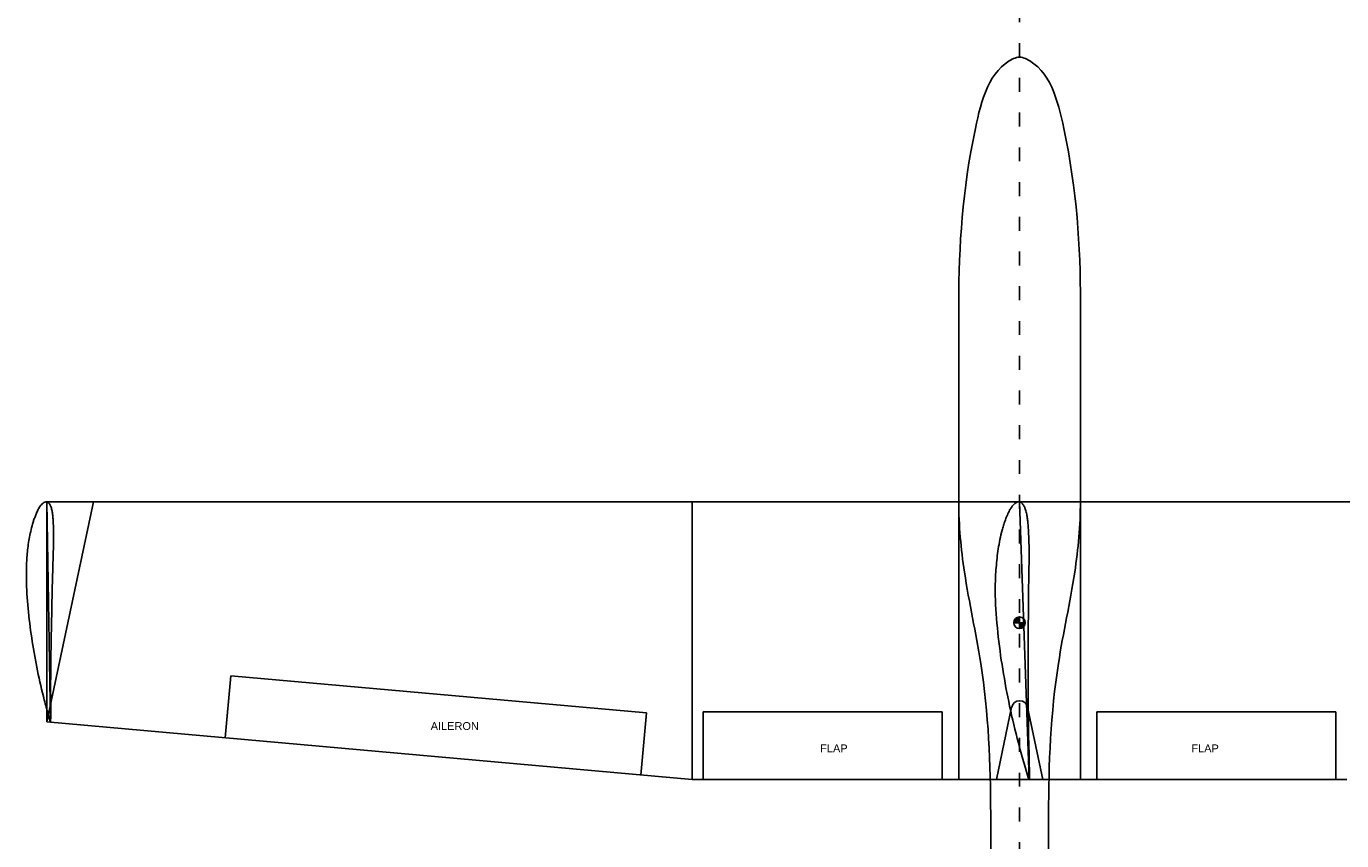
# Model space of a CAD drawing. Header units: millimetres. Extents: x 2217 to 6005, y 1873 to 4657.
# Tile 2 of 12: x 2217 to 3353, y 2702 to 3406. Entities that reach past the tile are written whole.
import ezdxf

# ---------------------------------------------------------------- set-up
doc = ezdxf.new("R2010")
doc.units = ezdxf.units.MM
doc.linetypes.add('ACAD_ISO03W100', pattern=[30, 12, -18])
doc.layers.add('7', color=7, linetype='Continuous')
doc.styles.get("Standard").update_dxf_attribs({"font": 'arial.ttf'})

msp = doc.modelspace()

# ---------------------------------------------------------------- hatches: boundary and pattern name
for points in [[(3074.3, 2890.6), (3074.3, 2895.6, 0.414214), (3069.3, 2890.6)], [(3079.3, 2890.6), (3074.3, 2890.6), (3074.3, 2885.6, 0.414214)]]:
    msp.add_hatch(color=256).paths.add_polyline_path(points)

# ---------------------------------------------------------------- linework, layer by layer
at = {"linetype": 'ACAD_ISO03W100'}
msp.add_line((3074.3, 1999.1), (3074.3, 4656.6), dxfattribs=at)
at = {"color": 3}
for p, q in [((3074.3, 3379.1), (3074.5, 3379.1)), ((3021.9, 2755.1), (3021.9, 3166.5)), ((3126.9, 2755.1), (3126.9, 3166.5)), ((3054.4, 2755.1), (3067.5, 2817.7)), ((3081.2, 2817.7), (3094.4, 2755.1)), ((3126.9, 2755.1), (3021.9, 2755.1)), ((3054.4, 2755.1), (3094.4, 2755.1)), ((3049.4, 2340.1), (3049.4, 2725.1)), ((3099.1, 2340.1), (3099.4, 2725.1))]:
    msp.add_line(p, q, dxfattribs=at)
at = {"color": 1}
for p, q in [((2234.3, 2805), (2274.6, 2995)), ((3074.3, 2995), (2274.6, 2995)), ((2791.7, 2755.1), (2791.7, 2995)), ((3074.3, 2995), (3873.9, 2995)), ((2393.3, 2844.8), (2388.5, 2791.2)), ((2752.1, 2812.7), (2393.3, 2844.8)), ((2752.1, 2812.7), (2747.3, 2759.1)), ((2801.2, 2755.1), (2801.2, 2813.8)), ((3007.6, 2813.8), (2801.2, 2813.8)), ((3007.6, 2755.1), (3007.6, 2813.8)), ((3141, 2755.1), (3141, 2813.8)), ((3141, 2813.8), (3347.4, 2813.8)), ((3347.4, 2755.1), (3347.4, 2813.8)), ((2791.7, 2755.1), (2234.3, 2805)), ((3054.4, 2755.1), (2791.7, 2755.1)), ((3094.4, 2755.1), (3356.9, 2755.1))]:
    msp.add_line(p, q, dxfattribs=at)
at = {"color": 4}
for p in [(2234.3, 2805), (2274.6, 2995)]:
    msp.add_line(p, (2234.3, 2995), dxfattribs=at)
for p, q in [((3079.3, 2890.6), (3069.3, 2890.6)), ((3074.3, 2885.6), (3074.3, 2895.6))]:
    msp.add_line(p, q)
msp.add_circle((3074.3, 2890.6), 5)
at = {"color": 3}
msp.add_arc((3074.4, 2816.3), 7, 11.8561, 168.1439, dxfattribs=at)
for points, knots in [([(3074.3, 3379.1), (3072.5, 3379.1), (3048.6, 3369.9), (3026.3, 3284.4), (3021.9, 3217), (3021.9, 3166.5)], [0, 0, 0, 0, 5.198035, 74.115384, 225.541602, 225.541602, 225.541602, 225.541602]), ([(3074.5, 3379.1), (3076.2, 3379.1), (3100.2, 3369.9), (3122.5, 3284.4), (3126.9, 3217), (3126.9, 3166.5)], [0, 0, 0, 0, 5.198035, 74.115384, 225.541602, 225.541602, 225.541602, 225.541602]), ([(3049.4, 2725.1), (3049.4, 2768.7), (3046.4, 2839.3), (3026.3, 2927.7), (3021.8, 2974.7), (3021.9, 2995)], [0, 0, 0, 0, 130.641826, 210.645408, 271.570695, 271.570695, 271.570695, 271.570695]), ([(3099.4, 2725.1), (3099.4, 2768.7), (3102.3, 2839.3), (3122.5, 2927.7), (3126.9, 2974.7), (3126.9, 2995)], [0, 0, 0, 0, 130.641826, 210.645408, 271.570695, 271.570695, 271.570695, 271.570695])]:
    msp.add_open_spline(points, degree=3, knots=knots, dxfattribs=at)
at = {"layer": '7', "color": 1, "linetype": 'Continuous'}
for points in [[(2237.5, 2805), (2237, 2806.6), (2236.5, 2808.1), (2236.1, 2809.7), (2235.6, 2811.3), (2235.2, 2812.9), (2234.7, 2814.4), (2234.3, 2816), (2233.9, 2817.6), (2233.4, 2819.2), (2233, 2820.7), (2232.6, 2822.3), (2232.2, 2823.9), (2231.4, 2827), (2230.6, 2830.2), (2229.9, 2833.3), (2229.1, 2836.5), (2228.4, 2839.7), (2227.7, 2842.8), (2227, 2846), (2226.4, 2849.1), (2225.8, 2852.3), (2225.1, 2855.4), (2224.5, 2858.6), (2224, 2861.8), (2223.4, 2864.9), (2222.8, 2868.1), (2222.3, 2871.2), (2221.8, 2874.4), (2221.3, 2877.5), (2220.9, 2880.7), (2220.4, 2883.9), (2220, 2887), (2219.6, 2890.2), (2219.2, 2893.3), (2218.9, 2896.5), (2218.5, 2899.7), (2218.2, 2902.8), (2217.9, 2906), (2217.6, 2909.2), (2217.4, 2912.3), (2217.2, 2915.5), (2217, 2918.7), (2216.9, 2921.8), (2216.8, 2925), (2216.7, 2928.2), (2216.7, 2931.3), (2216.7, 2934.5), (2216.8, 2937.7), (2216.8, 2939.2), (2216.9, 2940.8), (2216.9, 2942.4), (2217, 2944), (2217.1, 2945.6), (2217.2, 2947.2), (2217.4, 2948.8), (2217.5, 2950.3), (2217.7, 2951.9), (2217.8, 2953.5), (2218, 2955.1), (2218.2, 2956.7), (2218.4, 2958.3), (2218.7, 2959.9), (2218.9, 2961.5), (2219.2, 2963), (2219.5, 2964.6), (2219.8, 2966.2), (2220.1, 2967.8), (2220.5, 2969.4), (2220.8, 2971), (2221.2, 2972.6), (2221.6, 2974.2), (2222.1, 2975.8), (2222.3, 2976.6), (2222.6, 2977.4), (2222.8, 2978.2), (2223, 2978.9), (2223.3, 2979.7), (2223.6, 2980.5), (2223.9, 2981.3), (2224.2, 2982.1), (2224.5, 2982.9), (2224.8, 2983.7), (2225.1, 2984.5), (2225.4, 2985.3), (2225.8, 2986.1), (2226.2, 2987), (2226.6, 2987.8), (2227, 2988.6), (2227.5, 2989.3), (2227.9, 2990.1), (2228.2, 2990.5), (2228.4, 2990.9), (2228.7, 2991.3), (2229, 2991.7), (2229.3, 2992.1), (2229.7, 2992.5), (2230.3, 2993.2), (2231.1, 2993.8), (2231.8, 2994.4), (2232.6, 2994.8), (2233.5, 2995), (2234.3, 2995), (2234.8, 2994.8), (2235.3, 2994.5), (2235.8, 2994.1), (2236.3, 2993.7), (2236.7, 2993.2), (2237, 2992.6), (2237.2, 2992.3), (2237.4, 2991.9), (2237.6, 2991.5), (2237.8, 2991.1), (2237.9, 2990.7), (2238.1, 2990.3), (2238.3, 2989.5), (2238.5, 2988.7), (2238.7, 2987.9), (2238.9, 2987.2), (2239, 2986.4), (2239.2, 2985.6), (2239.3, 2984.8), (2239.4, 2984), (2239.5, 2983.2), (2239.6, 2982.4), (2239.7, 2981.6), (2239.7, 2980.8), (2239.8, 2980), (2239.8, 2979.2), (2239.9, 2978.4), (2240, 2977.6), (2240, 2976.9), (2240, 2976.1), (2240.1, 2974.5), (2240.2, 2972.9), (2240.2, 2971.3), (2240.2, 2969.7), (2240.2, 2968.2), (2240.2, 2966.6), (2240.2, 2965), (2240.2, 2963.4), (2240.2, 2961.8), (2240.2, 2960.2), (2240.2, 2958.6), (2240.2, 2957.1), (2240.1, 2955.5), (2240.1, 2953.9), (2240, 2952.3), (2240, 2950.7), (2239.9, 2949.1), (2239.9, 2947.6), (2239.8, 2946), (2239.8, 2944.4), (2239.7, 2942.8), (2239.7, 2941.2), (2239.6, 2939.6), (2239.6, 2938.1), (2239.5, 2934.9), (2239.4, 2931.7), (2239.3, 2928.5), (2239.2, 2925.4), (2239.1, 2922.2), (2239.1, 2919), (2239, 2915.9), (2238.9, 2912.7), (2238.8, 2909.5), (2238.8, 2906.4), (2238.7, 2903.2), (2238.6, 2900), (2238.6, 2896.9), (2238.5, 2893.7), (2238.4, 2890.5), (2238.4, 2887.4), (2238.3, 2884.2), (2238.2, 2881), (2238.2, 2877.8), (2238.1, 2874.7), (2238, 2871.5), (2238, 2868.3), (2237.9, 2865.2), (2237.9, 2862), (2237.9, 2858.8), (2237.8, 2855.7), (2237.8, 2852.5), (2237.8, 2849.3), (2237.8, 2846.2), (2237.8, 2843), (2237.7, 2839.8), (2237.7, 2836.7), (2237.7, 2833.5), (2237.7, 2830.3), (2237.8, 2827.2), (2237.8, 2824), (2237.8, 2822.4), (2237.8, 2820.8), (2237.8, 2819.3), (2237.8, 2817.7), (2237.8, 2816.1), (2237.8, 2814.5), (2237.8, 2812.9), (2237.8, 2811.3), (2237.8, 2809.7), (2237.8, 2808.2), (2237.7, 2806.6), (2237.7, 2805), (2237.5, 2805)], [(2234.3, 2995), (2237.6, 2805)], [(3082.5, 2755.1), (3081.9, 2757.1), (3081.3, 2759.1), (3080.6, 2761), (3080, 2763), (3079.4, 2765), (3078.8, 2767), (3078.3, 2769), (3077.7, 2770.9), (3077.1, 2772.9), (3076.5, 2774.9), (3076, 2776.9), (3075.4, 2778.9), (3074.4, 2782.8), (3073.3, 2786.8), (3072.3, 2790.7), (3071.3, 2794.7), (3070.3, 2798.7), (3069.4, 2802.7), (3068.4, 2806.6), (3067.5, 2810.6), (3066.7, 2814.6), (3065.8, 2818.5), (3065, 2822.5), (3064.2, 2826.5), (3063.4, 2830.5), (3062.6, 2834.5), (3061.9, 2838.4), (3061.2, 2842.4), (3060.5, 2846.4), (3059.9, 2850.4), (3059.2, 2854.4), (3058.6, 2858.3), (3058, 2862.3), (3057.5, 2866.3), (3057, 2870.3), (3056.5, 2874.3), (3056, 2878.3), (3055.6, 2882.2), (3055.2, 2886.2), (3054.8, 2890.2), (3054.5, 2894.2), (3054.2, 2898.2), (3053.9, 2902.2), (3053.7, 2906.2), (3053.6, 2910.2), (3053.4, 2914.2), (3053.4, 2918.2), (3053.4, 2922.2), (3053.4, 2924.2), (3053.5, 2926.2), (3053.5, 2928.2), (3053.6, 2930.2), (3053.7, 2932.2), (3053.8, 2934.2), (3054, 2936.2), (3054.1, 2938.2), (3054.3, 2940.2), (3054.4, 2942.3), (3054.6, 2944.3), (3054.9, 2946.3), (3055.1, 2948.3), (3055.4, 2950.3), (3055.6, 2952.3), (3055.9, 2954.3), (3056.3, 2956.3), (3056.6, 2958.3), (3057, 2960.4), (3057.4, 2962.4), (3057.8, 2964.4), (3058.3, 2966.4), (3058.8, 2968.4), (3059.3, 2970.4), (3059.6, 2971.4), (3059.9, 2972.5), (3060.2, 2973.5), (3060.5, 2974.5), (3060.8, 2975.5), (3061.1, 2976.5), (3061.4, 2977.5), (3061.8, 2978.5), (3062.1, 2979.6), (3062.5, 2980.6), (3062.9, 2981.6), (3063.3, 2982.6), (3063.8, 2983.6), (3064.3, 2984.7), (3064.8, 2985.7), (3065.3, 2986.7), (3065.8, 2987.7), (3066.3, 2988.7), (3066.7, 2989.2), (3067, 2989.7), (3067.3, 2990.2), (3067.7, 2990.8), (3068.1, 2991.3), (3068.5, 2991.8), (3069.3, 2992.6), (3070.2, 2993.5), (3071.2, 2994.2), (3072.2, 2994.7), (3073.2, 2995), (3074.3, 2995), (3074.9, 2994.8), (3075.6, 2994.4), (3076.2, 2993.9), (3076.8, 2993.4), (3077.3, 2992.8), (3077.8, 2992.1), (3078.1, 2991.6), (3078.3, 2991.1), (3078.6, 2990.6), (3078.8, 2990.1), (3079, 2989.6), (3079.2, 2989.1), (3079.5, 2988.2), (3079.8, 2987.2), (3080, 2986.2), (3080.3, 2985.2), (3080.5, 2984.2), (3080.7, 2983.2), (3080.8, 2982.2), (3081, 2981.2), (3081.1, 2980.2), (3081.2, 2979.2), (3081.4, 2978.2), (3081.5, 2977.2), (3081.6, 2976.2), (3081.7, 2975.2), (3081.7, 2974.2), (3081.8, 2973.2), (3081.9, 2972.2), (3082, 2971.2), (3082.1, 2969.2), (3082.2, 2967.2), (3082.3, 2965.2), (3082.3, 2963.2), (3082.4, 2961.2), (3082.4, 2959.2), (3082.5, 2957.2), (3082.5, 2955.2), (3082.5, 2953.2), (3082.5, 2951.2), (3082.5, 2949.2), (3082.5, 2947.2), (3082.5, 2945.2), (3082.5, 2943.2), (3082.5, 2941.2), (3082.4, 2939.2), (3082.4, 2937.2), (3082.4, 2935.2), (3082.4, 2933.2), (3082.3, 2931.2), (3082.3, 2929.2), (3082.3, 2927.2), (3082.3, 2925.2), (3082.2, 2923.2), (3082.2, 2919.2), (3082.1, 2915.2), (3082.1, 2911.2), (3082.1, 2907.2), (3082, 2903.2), (3082, 2899.2), (3082, 2895.2), (3081.9, 2891.2), (3081.9, 2887.2), (3081.9, 2883.2), (3081.9, 2879.2), (3081.9, 2875.2), (3081.9, 2871.2), (3081.8, 2867.2), (3081.8, 2863.2), (3081.8, 2859.1), (3081.8, 2855.1), (3081.8, 2851.1), (3081.8, 2847.1), (3081.8, 2843.1), (3081.8, 2839.1), (3081.8, 2835.1), (3081.8, 2831.1), (3081.8, 2827.1), (3081.8, 2823.1), (3081.8, 2819.1), (3081.9, 2815.1), (3081.9, 2811.1), (3082, 2807.1), (3082, 2803.1), (3082.1, 2799.1), (3082.1, 2795.1), (3082.2, 2791.1), (3082.3, 2787.1), (3082.4, 2783.1), (3082.5, 2779.1), (3082.5, 2777.1), (3082.6, 2775.1), (3082.6, 2773.1), (3082.7, 2771.1), (3082.7, 2769.1), (3082.7, 2767.1), (3082.8, 2765.1), (3082.8, 2763.1), (3082.8, 2761.1), (3082.8, 2759.1), (3082.8, 2757.1), (3082.8, 2755.1), (3082.5, 2755.1)], [(3074.3, 2995), (3082.6, 2755.1)]]:
    msp.add_lwpolyline(points, dxfattribs=at)

# ---------------------------------------------------------------- texts
at = {"color": 1, "char_height": 6.79}
for s, insert, attachment_point in [('AILERON', (2607.5, 2804.8), 3), ('FLAP', (2925.9, 2785.5), 3), ('FLAP', (3222.7, 2785.5), 1)]:
    msp.add_mtext_dynamic_manual_height_columns(s, width=61.171, gutter_width=12.5, heights=[0], dxfattribs=dict(at, insert=insert, attachment_point=attachment_point))

doc.saveas('drawing.dxf')
